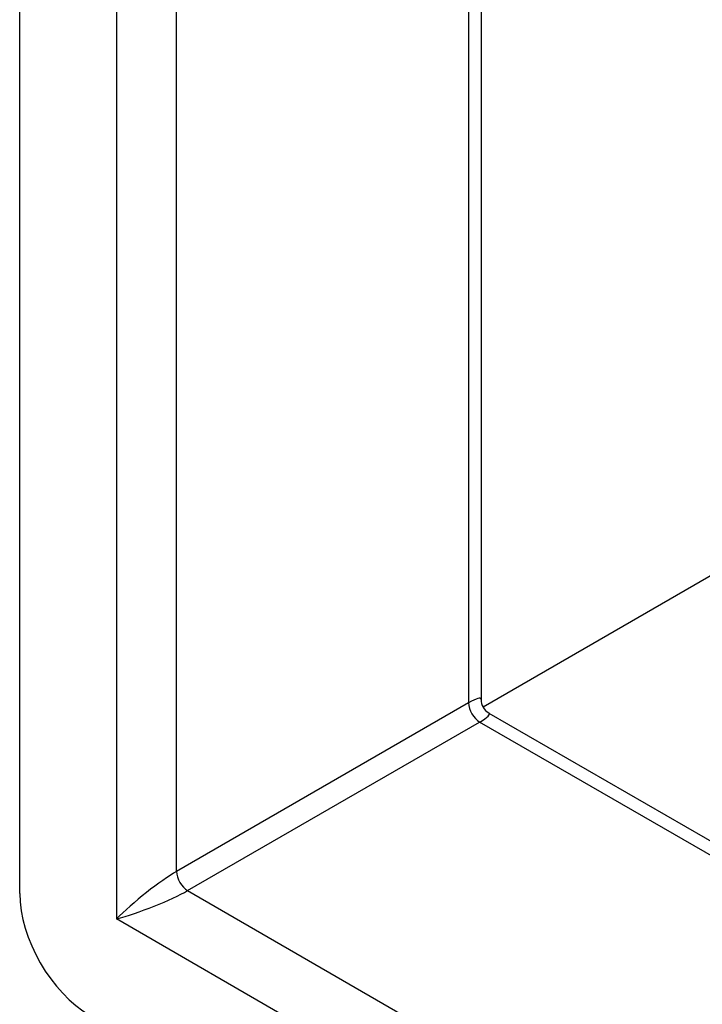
# Model space of a CAD drawing. Header units: inches. Extents: x 94.9 to 112.2, y 31.8 to 58.8.
# Tile 2 of 16: x 94.9 to 96.2, y 38 to 40. Entities that reach past the tile are written whole.
import ezdxf

# ---------------------------------------------------------------- set-up
doc = ezdxf.new("R2010")
doc.units = ezdxf.units.IN
doc.header["$MEASUREMENT"] = 0
doc.layers.add('Visible Edges(ANSI)', color=7, linetype='Continuous', lineweight=25)
doc.layers.add('Visible Tangent Edges(ANSI)', color=7, linetype='Continuous', lineweight=25)

msp = doc.modelspace()

# ---------------------------------------------------------------- linework, layer by layer
at = {"layer": 'Visible Edges(ANSI)'}
for p, q in [((94.8774, 38.2525), (94.8774, 53.4252)), ((95.7891, 52.8104), (95.7891, 38.6361)), ((96.2691, 38.8953), (95.7933, 38.6206)), ((95.8046, 38.6092), (105.2515, 33.1551))]:
    msp.add_line(p, q, dxfattribs=at)
msp.add_arc((95.8201, 38.6361), 0.031, 180, 240, dxfattribs=at)
msp.add_ellipse((95.0166, 38.1722), major_axis=(-0.0984, 0.1705), ratio=0.57735, start_param=0.785398, end_param=2.356194, dxfattribs=at)
at = {"layer": 'Visible Tangent Edges(ANSI)'}
for p, q in [((95.0685, 53.2549), (95.0685, 38.2022)), ((95.1873, 38.2961), (95.1873, 53.1579)), ((95.7645, 52.8246), (95.7645, 38.6293)), ((95.7645, 38.6293), (95.1873, 38.2961)), ((95.2093, 38.2581), (95.7864, 38.5913)), ((105.2515, 33.1267), (95.7864, 38.5913)), ((95.2093, 38.2581), (105.2515, 32.4602)), ((105.2761, 32.3088), (95.0685, 38.2022))]:
    msp.add_line(p, q, dxfattribs=at)
for centre, major_axis, ratio, start_param, end_param in [((95.7051, 38.5697), (-0.0835, -0.0679), 0.129721, 3.036532, 3.82193), ((95.7864, 38.6166), (-0.0155, 0.0268), 0.57735, 0.785398, 2.356194), ((95.7051, 38.5697), (0.1006, 0.0384), 0.129721, 5.602848, 6.388246), ((95.1279, 38.2365), (-0.0835, -0.0679), 0.129721, 3.82193, 5.392727), ((95.2093, 38.2834), (-0.0155, 0.0268), 0.57735, 0.785398, 2.356194), ((95.1279, 38.2365), (0.1006, 0.0384), 0.129721, 4.032051, 5.602848)]:
    msp.add_ellipse(centre, major_axis=major_axis, ratio=ratio, start_param=start_param, end_param=end_param, dxfattribs=at)

doc.saveas('drawing.dxf')
